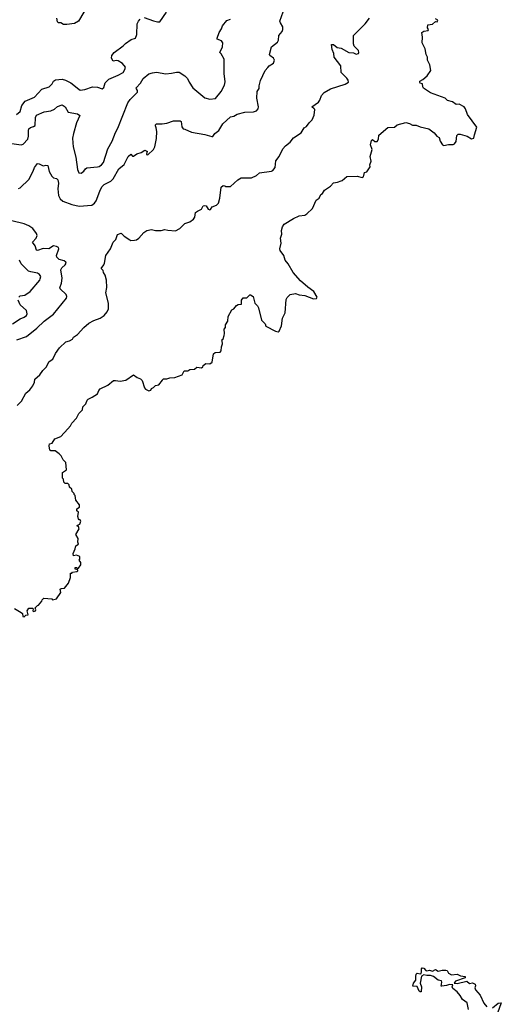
# Model space of a CAD drawing. Extents: x 1966327 to 2147849, y 395140 to 552178.
# Tile 232 of 256: x 2054399 to 2059458, y 522643 to 532979. Entities that reach past the tile are written whole.
import ezdxf

# ---------------------------------------------------------------- set-up
doc = ezdxf.new("R2010")
doc.units = 0

msp = doc.modelspace()

# ---------------------------------------------------------------- linework, layer by layer
at = {"layer": '0CON20XD'}
for points in [[(2055118, 533135), (2055017, 532965), (2054975, 532940), (2054895, 532928), (2054860, 532930), (2054830, 532945), (2054805, 532948), (2054796, 532956), (2054790, 532995)], [(2055705, 533001), (2055805, 532966), (2055845, 532956), (2055872, 532958), (2055942, 533058)], [(2055837, 531733), (2055838, 531805), (2055833, 531845), (2055824, 531865), (2055824, 531876), (2055835, 531886), (2055894, 531886), (2055946, 531894), (2056015, 531917), (2056086, 531916), (2056095, 531910), (2056103, 531855), (2056115, 531833), (2056135, 531831), (2056205, 531797), (2056344, 531774), (2056417, 531753), (2056426, 531754), (2056450, 531785), (2056490, 531815), (2056532, 531885), (2056615, 531960), (2056650, 531965), (2056683, 531987), (2056765, 532009), (2056855, 532012), (2056887, 532023), (2056904, 532045), (2056908, 532065), (2056891, 532155), (2056892, 532225), (2056914, 532256), (2056914, 532286), (2056928, 532342), (2056977, 532445), (2057004, 532476), (2057018, 532495), (2057066, 532524), (2057076, 532554), (2057066, 532575), (2057028, 532605), (2057023, 532615), (2057044, 532695), (2057106, 532745), (2057116, 532765), (2057120, 532815), (2057156, 532854), (2057164, 532875), (2057162, 532905), (2057137, 532945), (2057132, 532965), (2057168, 533062)], [(2054315, 531680), (2054415, 531666), (2054435, 531671), (2054486, 531725), (2054493, 531755), (2054490, 531815), (2054495, 531835), (2054512, 531848), (2054545, 531857), (2054560, 531870), (2054566, 531954), (2054574, 531976), (2054655, 532012), (2054725, 532022), (2054765, 532039), (2054795, 532068), (2054845, 532084), (2054875, 532066), (2054909, 532009), (2055005, 531992), (2055030, 531975), (2054995, 531895), (2054964, 531786), (2054955, 531735), (2054957, 531687), (2054962, 531645), (2054988, 531538), (2055007, 531407), (2055021, 531371), (2055045, 531370), (2055072, 531388), (2055089, 531415), (2055105, 531426), (2055215, 531434), (2055235, 531439), (2055259, 531455), (2055280, 531479), (2055323, 531625), (2055371, 531705), (2055405, 531794), (2055431, 531839), (2055535, 532105), (2055558, 532142), (2055635, 532220), (2055638, 532235), (2055625, 532253), (2055624, 532265), (2055667, 532313), (2055695, 532361), (2055755, 532411), (2055795, 532422), (2055835, 532428), (2055935, 532411), (2055995, 532417), (2056045, 532430), (2056075, 532428), (2056135, 532389), (2056162, 532362), (2056178, 532325), (2056216, 532265), (2056345, 532159), (2056395, 532145), (2056455, 532152), (2056514, 532226), (2056549, 532291), (2056556, 532326), (2056547, 532415), (2056546, 532565), (2056515, 532620), (2056500, 532635), (2056529, 532695), (2056534, 532735), (2056519, 532759), (2056474, 532774), (2056473, 532785), (2056493, 532845), (2056518, 532882), (2056528, 532915), (2056575, 532970), (2056613, 532985)], [(2054365, 531985), (2054405, 532017), (2054422, 532078), (2054457, 532125), (2054553, 532167), (2054631, 532249), (2054710, 532275), (2054739, 532305), (2054754, 532335), (2054775, 532349), (2054845, 532354), (2054880, 532345), (2054935, 532318), (2055019, 532249), (2055035, 532241), (2055082, 532245), (2055165, 532273), (2055215, 532272), (2055265, 532254), (2055281, 532269), (2055297, 532315), (2055335, 532356), (2055434, 532396), (2055486, 532425), (2055505, 532458), (2055510, 532480), (2055478, 532518), (2055435, 532546), (2055415, 532550), (2055382, 532545), (2055363, 532575), (2055368, 532605), (2055392, 532635), (2055486, 532704), (2055510, 532730), (2055569, 532771), (2055616, 532785), (2055628, 532825), (2055634, 532935), (2055648, 532965), (2055666, 532984)], [(2054371, 528929), (2054419, 528975), (2054465, 529057), (2054506, 529094), (2054537, 529135), (2054553, 529175), (2054557, 529205), (2054610, 529250), (2054643, 529297), (2054677, 529333), (2054708, 529392), (2054746, 529414), (2054774, 529475), (2054816, 529534), (2054882, 529598), (2054922, 529608), (2054952, 529625), (2054965, 529647), (2055007, 529673), (2055072, 529748), (2055125, 529792), (2055179, 529821), (2055244, 529846), (2055287, 529873), (2055318, 529912), (2055332, 529945), (2055331, 530005), (2055303, 530113), (2055313, 530167), (2055311, 530245), (2055296, 530296), (2055279, 530325), (2055277, 530347), (2055254, 530366), (2055283, 530405), (2055291, 530425), (2055303, 530505), (2055353, 530575), (2055380, 530645), (2055408, 530672), (2055427, 530723), (2055465, 530738), (2055496, 530706), (2055555, 530668), (2055565, 530662), (2055606, 530664), (2055625, 530668), (2055652, 530685), (2055702, 530745), (2055735, 530768), (2055782, 530778), (2055825, 530767), (2055885, 530768), (2055925, 530778), (2055955, 530770), (2056035, 530764), (2056082, 530788), (2056135, 530840), (2056185, 530857), (2056225, 530887), (2056240, 530905), (2056246, 530954), (2056265, 530970), (2056310, 530990), (2056325, 531027), (2056345, 531030), (2056358, 531025), (2056380, 530990), (2056395, 530983), (2056403, 530987), (2056420, 531015), (2056466, 531034), (2056486, 531054), (2056501, 531105), (2056515, 531220), (2056535, 531240), (2056555, 531237), (2056565, 531228), (2056615, 531230), (2056691, 531299), (2056725, 531319), (2056835, 531320), (2056886, 531344), (2056918, 531372), (2057045, 531389), (2057057, 531395), (2057082, 531428), (2057091, 531499), (2057126, 531545), (2057163, 531625), (2057190, 531655), (2057240, 531695), (2057275, 531740), (2057355, 531792), (2057387, 531843), (2057413, 531857), (2057438, 531895), (2057471, 531929), (2057493, 531977), (2057500, 532035), (2057492, 532045), (2057468, 532065), (2057537, 532115), (2057550, 532135), (2057568, 532185), (2057598, 532215), (2057665, 532252), (2057818, 532302), (2057852, 532325), (2057850, 532345), (2057837, 532365), (2057777, 532425), (2057771, 532495), (2057704, 532585), (2057700, 532625), (2057682, 532665), (2057675, 532720), (2057695, 532720), (2057735, 532689), (2057775, 532679), (2057855, 532634), (2057905, 532633), (2057935, 532617), (2057958, 532625), (2057962, 532635), (2057957, 532655), (2057913, 532703), (2057906, 532726), (2057904, 532815), (2058028, 532935), (2058075, 532994)], [(2057188, 529902), (2057197, 530043), (2057207, 530063), (2057240, 530095), (2057295, 530106), (2057335, 530091), (2057394, 530084), (2057485, 530048), (2057517, 530053), (2057522, 530065), (2057488, 530125), (2057425, 530170), (2057349, 530239), (2057271, 530325), (2057218, 530418), (2057186, 530455), (2057172, 530505), (2057136, 530555), (2057131, 530575), (2057147, 530635), (2057140, 530685), (2057153, 530727), (2057150, 530765), (2057158, 530805), (2057176, 530834), (2057275, 530892), (2057335, 530920), (2057395, 530928), (2057415, 530942), (2057475, 530998), (2057512, 531085), (2057543, 531107), (2057562, 531145), (2057578, 531155), (2057601, 531189), (2057665, 531232), (2057695, 531268), (2057736, 531274), (2057775, 531288), (2057785, 531290), (2057835, 531333), (2057945, 531337), (2057995, 531322), (2058009, 531331), (2058022, 531375), (2058045, 531382), (2058080, 531435), (2058077, 531455), (2058090, 531495), (2058080, 531545), (2058101, 531615), (2058084, 531665), (2058095, 531710), (2058105, 531722), (2058130, 531700), (2058155, 531699), (2058169, 531725), (2058172, 531768), (2058265, 531848), (2058335, 531852), (2058365, 531877), (2058455, 531900), (2058495, 531890), (2058525, 531873), (2058565, 531872), (2058604, 531854), (2058695, 531832), (2058752, 531792), (2058782, 531755), (2058805, 531742), (2058817, 531705), (2058842, 531665), (2058855, 531658), (2058905, 531670), (2058952, 531668), (2058968, 531675), (2058985, 531700), (2058990, 531765), (2059004, 531776), (2059025, 531778), (2059100, 531755), (2059145, 531728), (2059168, 531735), (2059175, 531770), (2059202, 531852), (2059104, 531984), (2059082, 532045), (2059068, 532065), (2059015, 532092), (2058985, 532088), (2058945, 532118), (2058892, 532132), (2058867, 532155), (2058715, 532211), (2058640, 532260), (2058632, 532275), (2058630, 532305), (2058605, 532312), (2058601, 532321), (2058602, 532335), (2058635, 532352), (2058680, 532390), (2058716, 532445), (2058707, 532505), (2058683, 532555), (2058682, 532585), (2058668, 532615), (2058659, 532675), (2058626, 532735), (2058631, 532795), (2058624, 532846), (2058645, 532860), (2058690, 532865), (2058692, 532875), (2058682, 532895), (2058685, 532926), (2058735, 532934), (2058765, 532962), (2058785, 532958), (2058792, 532975), (2058765, 532990)], [(2054385, 531209), (2054405, 531216), (2054495, 531302), (2054542, 531388), (2054553, 531427), (2054585, 531469), (2054605, 531467), (2054645, 531446), (2054675, 531452), (2054695, 531448), (2054710, 531385), (2054737, 531337), (2054755, 531319), (2054785, 531314), (2054798, 531298), (2054805, 531265), (2054800, 531205), (2054808, 531135), (2054825, 531098), (2054853, 531073), (2054948, 531038), (2055025, 531021), (2055155, 531033), (2055185, 531052), (2055202, 531078), (2055239, 531181), (2055261, 531225), (2055285, 531249), (2055355, 531285), (2055382, 531308), (2055440, 531415), (2055495, 531461), (2055537, 531545), (2055565, 531568), (2055585, 531548), (2055595, 531547), (2055630, 531570), (2055676, 531584), (2055715, 531610), (2055740, 531595), (2055733, 531587), (2055732, 531565), (2055745, 531560), (2055803, 531617), (2055820, 531645), (2055837, 531733)], [(2054370, 529620), (2054472, 529655), (2054580, 529740), (2054655, 529816), (2054755, 529888), (2054892, 530055), (2054894, 530075), (2054887, 530095), (2054823, 530153), (2054819, 530165), (2054837, 530213), (2054844, 530265), (2054830, 530355), (2054841, 530375), (2054878, 530405), (2054887, 530425), (2054884, 530435), (2054865, 530447), (2054815, 530462), (2054789, 530485), (2054786, 530505), (2054810, 530575), (2054805, 530588), (2054785, 530599), (2054755, 530604), (2054705, 530573), (2054645, 530578), (2054585, 530557), (2054575, 530559), (2054563, 530605), (2054534, 530645), (2054573, 530687), (2054584, 530715), (2054577, 530735), (2054537, 530787), (2054495, 530815), (2054445, 530838), (2054318, 530868)], [(2054389, 530065), (2054405, 530080), (2054452, 530088), (2054509, 530125), (2054610, 530245), (2054615, 530260), (2054620, 530285), (2054608, 530305), (2054585, 530318), (2054515, 530331), (2054491, 530341), (2054416, 530415), (2054398, 530455)], [(2054345, 526797), (2054416, 526756), (2054428, 526745), (2054432, 526715), (2054445, 526710), (2054465, 526728), (2054488, 526732), (2054478, 526775), (2054495, 526800), (2054532, 526802), (2054540, 526795), (2054538, 526775), (2054545, 526768), (2054565, 526772), (2054568, 526785), (2054560, 526805), (2054585, 526830), (2054598, 526832), (2054632, 526875), (2054635, 526890), (2054653, 526907), (2054735, 526900), (2054745, 526890), (2054785, 526900), (2054830, 526965), (2054825, 527000), (2054835, 527008), (2054868, 527012), (2054910, 527065), (2054932, 527125), (2054932, 527168), (2054945, 527170), (2054955, 527180), (2055000, 527185), (2055010, 527195), (2055010, 527205), (2054982, 527212), (2054982, 527228), (2054995, 527230), (2055005, 527220), (2055015, 527220), (2055042, 527255), (2055042, 527282), (2055022, 527305), (2055030, 527315), (2055030, 527345), (2054995, 527357), (2054965, 527350), (2054960, 527375), (2054983, 527425), (2054990, 527455), (2055016, 527475), (2055008, 527495), (2055012, 527532), (2054988, 527575), (2055022, 527635), (2055018, 527658), (2055000, 527665), (2055012, 527678), (2055030, 527685), (2055040, 527715), (2055035, 527730), (2055025, 527730), (2055015, 527740), (2055008, 527765), (2055018, 527808), (2055000, 527825), (2055000, 527845), (2055028, 527862), (2055027, 527887), (2054990, 527935), (2054980, 527985), (2054970, 527995), (2054970, 528005), (2054950, 528025), (2054945, 528050), (2054922, 528072), (2054918, 528098), (2054905, 528110), (2054875, 528110), (2054862, 528125), (2054860, 528155), (2054850, 528165), (2054850, 528225), (2054890, 528255), (2054882, 528332), (2054855, 528360), (2054835, 528400), (2054813, 528423), (2054772, 528452), (2054725, 528453), (2054715, 528462), (2054708, 528505), (2054712, 528528), (2054740, 528535), (2054769, 528581), (2054830, 528605), (2054906, 528684), (2054932, 528715), (2054948, 528745), (2054994, 528796), (2055020, 528845), (2055058, 528885), (2055063, 528915), (2055093, 528945), (2055106, 528984), (2055118, 528995), (2055160, 529015), (2055215, 529053), (2055229, 529085), (2055245, 529103), (2055326, 529144), (2055385, 529190), (2055405, 529193), (2055455, 529184), (2055515, 529196), (2055595, 529250), (2055633, 529223), (2055669, 529209), (2055685, 529190), (2055710, 529115), (2055721, 529101), (2055747, 529087), (2055755, 529082), (2055775, 529090), (2055785, 529108), (2055805, 529118), (2055825, 529138), (2055860, 529145), (2055900, 529195), (2055905, 529210), (2055945, 529210), (2055975, 529220), (2056027, 529223), (2056105, 529252), (2056125, 529292), (2056165, 529292), (2056185, 529308), (2056235, 529312), (2056258, 529332), (2056310, 529325), (2056322, 529335), (2056325, 529350), (2056355, 529370), (2056395, 529368), (2056420, 529385), (2056435, 529470), (2056453, 529487), (2056505, 529490), (2056517, 529503), (2056520, 529545), (2056530, 529575), (2056527, 529607), (2056520, 529615), (2056535, 529630), (2056548, 529665), (2056552, 529685), (2056548, 529732), (2056562, 529748), (2056562, 529775), (2056587, 529815), (2056588, 529865), (2056627, 529933), (2056650, 529945), (2056675, 529980), (2056695, 529990), (2056728, 529992), (2056730, 530035), (2056745, 530060), (2056785, 530060), (2056815, 530090), (2056825, 530090), (2056853, 530073), (2056868, 530005), (2056897, 529975), (2056906, 529955), (2056938, 529825), (2056976, 529786), (2056985, 529762), (2057085, 529708), (2057115, 529702), (2057125, 529710), (2057148, 529765), (2057161, 529845), (2057188, 529902)], [(2054324, 529786), (2054405, 529838), (2054446, 529855), (2054469, 529875), (2054478, 529892), (2054470, 529925), (2054405, 529985), (2054383, 530035)], [(2059113, 522587), (2059098, 522658), (2059052, 522692), (2059027, 522737), (2058995, 522773), (2058948, 522808), (2058942, 522825), (2058948, 522848), (2058915, 522852), (2058881, 522839), (2058832, 522832), (2058827, 522835), (2058834, 522874), (2058829, 522889), (2058795, 522898), (2058746, 522936), (2058715, 522945), (2058675, 522945), (2058645, 522954), (2058621, 522939), (2058605, 522865), (2058618, 522825), (2058615, 522774), (2058605, 522773), (2058595, 522782), (2058575, 522829), (2058527, 522835), (2058535, 522866), (2058561, 522895), (2058559, 522935), (2058565, 522958), (2058575, 522970), (2058605, 522963), (2058615, 522968), (2058621, 522985), (2058618, 523015), (2058625, 523027), (2058645, 523022), (2058665, 522998), (2058675, 522994), (2058705, 523000), (2058735, 522990), (2058767, 523007), (2058795, 522990), (2058835, 523002), (2058875, 523003), (2058888, 522998), (2058905, 522970), (2058934, 522954), (2058995, 522959), (2059029, 522941), (2059080, 522935), (2059079, 522921), (2058977, 522885), (2058964, 522864), (2058995, 522863), (2059095, 522887), (2059125, 522861), (2059155, 522867), (2059184, 522854), (2059188, 522838), (2059181, 522815), (2059187, 522795), (2059235, 522738), (2059276, 522655), (2059305, 522616)], [(2059365, 522607), (2059425, 522654), (2059458, 522658), (2059419, 522549)]]:
    msp.add_lwpolyline(points, dxfattribs=at)

doc.saveas('drawing.dxf')
